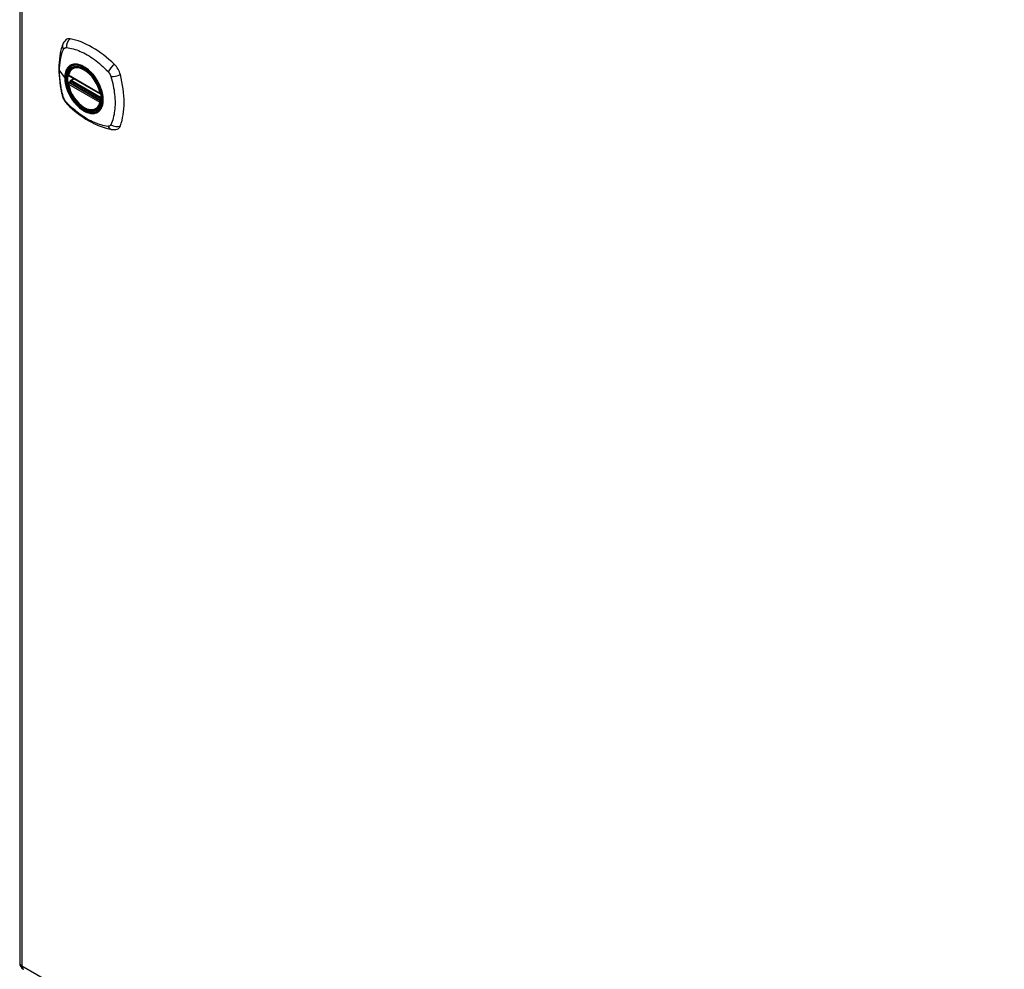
# Model space of a CAD drawing. Header units: inches. Extents: x 20 to 683, y 61 to 320.
# Tile 196 of 204: x 581 to 594, y 287 to 299. Entities that reach past the tile are written whole.
import ezdxf

# ---------------------------------------------------------------- set-up
doc = ezdxf.new("R2010")
doc.units = ezdxf.units.IN
doc.header["$MEASUREMENT"] = 0
doc.layers.add('Visible Edges(ANSI)', color=7, linetype='Continuous', lineweight=25)
doc.layers.add('Visible Tangent Edges(ANSI)', color=7, linetype='Continuous', lineweight=25)

msp = doc.modelspace()

# ---------------------------------------------------------------- linework, layer by layer
at = {"layer": 'Visible Edges(ANSI)'}
for p, q in [((580.885, 311.192), (580.885, 286.895)), ((581.586, 298.672), (581.596, 298.679)), ((581.529, 298.568), (581.943, 298.33)), ((581.529, 298.473), (581.543, 298.481)), ((581.548, 298.492), (581.548, 298.495)), ((581.554, 298.506), (581.595, 298.53)), ((581.898, 298.13), (581.908, 298.136))]:
    msp.add_line(p, q, dxfattribs=at)
at = {"layer": 'Visible Edges(ANSI)', "flags": 128}
for points in [[(581.49, 299.038), (581.477, 299.024), (581.466, 299.01), (581.458, 298.996), (581.452, 298.981)], [(581.452, 298.981), (581.444, 298.96), (581.438, 298.941), (581.432, 298.922), (581.427, 298.903), (581.423, 298.885), (581.419, 298.865), (581.412, 298.825), (581.406, 298.785), (581.402, 298.743), (581.4, 298.701), (581.399, 298.658), (581.4, 298.614), (581.402, 298.57), (581.406, 298.526), (581.411, 298.481), (581.418, 298.435), (581.426, 298.39), (581.436, 298.344), (581.442, 298.321), (581.445, 298.309), (581.448, 298.295)], [(581.523, 298.581), (581.527, 298.596), (581.533, 298.61), (581.539, 298.623), (581.546, 298.635), (581.555, 298.647), (581.564, 298.656), (581.574, 298.665), (581.586, 298.672)], [(581.543, 298.481), (581.545, 298.483), (581.547, 298.486), (581.548, 298.489), (581.548, 298.492)], [(581.84, 298.591), (581.858, 298.569), (581.875, 298.546), (581.892, 298.521), (581.907, 298.496), (581.921, 298.471), (581.934, 298.444), (581.945, 298.417), (581.955, 298.391)], [(581.898, 298.13), (581.886, 298.124), (581.874, 298.12), (581.862, 298.117), (581.848, 298.115), (581.835, 298.114), (581.821, 298.115), (581.807, 298.117), (581.792, 298.121), (581.778, 298.125), (581.763, 298.131), (581.748, 298.138), (581.734, 298.146), (581.719, 298.155), (581.704, 298.165), (581.69, 298.177), (581.676, 298.189), (581.662, 298.202), (581.649, 298.216), (581.636, 298.23), (581.623, 298.246), (581.611, 298.262), (581.599, 298.278), (581.588, 298.295), (581.578, 298.313), (581.568, 298.331), (581.56, 298.349), (581.551, 298.367), (581.544, 298.386), (581.538, 298.405), (581.532, 298.423), (581.527, 298.442), (581.523, 298.46)], [(581.448, 298.295), (581.453, 298.281), (581.458, 298.268), (581.464, 298.256), (581.47, 298.244), (581.478, 298.232), (581.486, 298.22), (581.495, 298.209), (581.504, 298.199)], [(581.504, 298.199), (581.514, 298.189), (581.523, 298.18), (581.541, 298.163), (581.575, 298.133), (581.61, 298.103), (581.646, 298.074), (581.682, 298.047), (581.719, 298.021), (581.756, 297.997), (581.793, 297.975), (581.831, 297.954), (581.868, 297.935), (581.906, 297.918), (581.945, 297.903), (581.983, 297.889), (582.021, 297.877), (582.059, 297.868), (582.078, 297.863), (582.088, 297.861), (582.1, 297.859)], [(582.1, 297.859), (582.115, 297.858), (582.131, 297.858), (582.149, 297.86), (582.167, 297.864)]]:
    msp.add_lwpolyline(points, dxfattribs=at)
at = {"layer": 'Visible Edges(ANSI)'}
for centre, radius, start, end in [((581.535, 298.578), 0.0118, 166.5789, 240.064), ((581.535, 298.462), 0.0118, 119.936, 190.602), ((581.56, 298.496), 0.0118, 119.936, 187.8207), ((581.949, 298.34), 0.0118, 240.064, 282.6676), ((580.984, 286.895), 0.099, 180, 240.064)]:
    msp.add_arc(centre, radius, start, end, dxfattribs=at)
for centre, major_axis, start_param, end_param in [((581.589, 298.892), (-0.088, 0.154), 5.827357, 6.408431), ((581.839, 297.894), (-0.639, 1.109), 5.172085, 5.827357), ((581.735, 298.397), (0.157, -0.273), 2.362013, 7.062765), ((582.09, 298.603), (0.088, -0.154), 1.114968, 2.030492), ((581.352, 298.738), (-0.639, 1.109), 3.601288, 4.256561), ((582.09, 298.023), (0.088, -0.154), 6.157956, 6.742881)]:
    msp.add_ellipse(centre, major_axis=major_axis, ratio=0.578093, start_param=start_param, end_param=end_param, dxfattribs=at)
msp.add_ellipse((581.731, 298.395), major_axis=(0.16, -0.277), ratio=0.578093, dxfattribs=at)
at = {"layer": 'Visible Tangent Edges(ANSI)'}
for p, q in [((580.914, 311.152), (580.914, 286.855)), ((581.409, 298.63), (581.478, 298.54)), ((581.94, 298.335), (581.526, 298.574)), ((581.535, 298.472), (581.546, 298.479)), ((581.949, 298.234), (581.535, 298.472)), ((581.546, 298.479), (581.956, 298.242)), ((581.957, 298.259), (581.554, 298.491)), ((581.56, 298.506), (581.598, 298.528)), ((581.957, 298.277), (581.56, 298.506)), ((581.526, 298.458), (581.94, 298.219)), ((581.956, 298.238), (581.949, 298.234)), ((580.914, 286.855), (631.546, 257.697))]:
    msp.add_line(p, q, dxfattribs=at)
at = {"layer": 'Visible Tangent Edges(ANSI)', "flags": 128}
for points in [[(581.409, 298.63), (581.409, 298.644), (581.409, 298.657), (581.41, 298.67), (581.41, 298.683), (581.411, 298.696), (581.412, 298.709), (581.413, 298.722), (581.415, 298.734), (581.416, 298.747), (581.418, 298.759), (581.42, 298.771), (581.422, 298.783), (581.424, 298.795), (581.427, 298.806), (581.429, 298.818), (581.432, 298.829), (581.435, 298.84), (581.438, 298.852), (581.441, 298.862), (581.445, 298.873), (581.449, 298.884), (581.452, 298.894), (581.456, 298.905), (581.462, 298.916)], [(581.462, 298.916), (581.463, 298.918), (581.464, 298.919), (581.465, 298.921), (581.466, 298.923), (581.467, 298.924), (581.469, 298.925), (581.47, 298.927), (581.471, 298.928), (581.473, 298.929), (581.474, 298.93), (581.475, 298.931), (581.477, 298.932), (581.479, 298.933), (581.48, 298.934), (581.482, 298.934), (581.483, 298.935), (581.485, 298.936), (581.487, 298.936), (581.489, 298.936), (581.491, 298.937), (581.492, 298.937), (581.494, 298.937), (581.496, 298.937), (581.498, 298.937)], [(581.498, 298.937), (581.522, 298.935), (581.544, 298.931), (581.566, 298.926), (581.589, 298.92), (581.612, 298.914), (581.635, 298.906), (581.658, 298.898), (581.681, 298.888), (581.704, 298.878), (581.727, 298.867), (581.751, 298.855), (581.774, 298.842), (581.798, 298.828), (581.821, 298.813), (581.844, 298.798), (581.867, 298.781), (581.89, 298.764), (581.913, 298.746), (581.935, 298.727), (581.958, 298.708), (581.98, 298.688), (582.002, 298.667), (582.024, 298.646), (582.048, 298.621)], [(581.462, 298.281), (581.456, 298.299), (581.452, 298.314), (581.449, 298.329), (581.445, 298.343), (581.441, 298.358), (581.438, 298.373), (581.435, 298.388), (581.432, 298.403), (581.429, 298.417), (581.427, 298.432), (581.424, 298.447), (581.422, 298.461), (581.42, 298.476), (581.418, 298.49), (581.416, 298.505), (581.415, 298.519), (581.413, 298.533), (581.412, 298.547), (581.411, 298.561), (581.41, 298.575), (581.41, 298.589), (581.409, 298.603), (581.409, 298.617), (581.409, 298.63)], [(581.536, 298.692), (581.531, 298.688), (581.527, 298.684), (581.523, 298.68), (581.518, 298.675), (581.515, 298.67), (581.511, 298.665), (581.507, 298.66), (581.504, 298.654), (581.501, 298.649), (581.498, 298.643), (581.495, 298.636), (581.493, 298.63), (581.49, 298.624), (581.488, 298.617), (581.486, 298.61), (581.484, 298.603), (581.483, 298.595), (581.482, 298.588), (581.48, 298.58), (581.479, 298.572), (581.479, 298.564), (581.478, 298.556), (581.478, 298.548), (581.478, 298.54)], [(581.482, 298.538), (581.482, 298.562), (581.485, 298.584), (581.489, 298.606), (581.496, 298.625), (581.503, 298.644), (581.513, 298.66), (581.524, 298.674), (581.536, 298.687), (581.55, 298.697), (581.565, 298.705), (581.581, 298.711), (581.598, 298.715), (581.616, 298.716), (581.636, 298.716), (581.655, 298.713), (581.676, 298.707), (581.696, 298.7), (581.717, 298.69), (581.738, 298.678), (581.759, 298.664), (581.78, 298.649), (581.8, 298.631), (581.82, 298.612), (581.839, 298.591)], [(581.569, 298.712), (581.567, 298.711), (581.566, 298.71), (581.564, 298.71), (581.563, 298.709), (581.562, 298.708), (581.56, 298.708), (581.559, 298.707), (581.557, 298.706), (581.556, 298.706), (581.554, 298.705), (581.553, 298.704), (581.552, 298.703), (581.55, 298.702), (581.549, 298.702), (581.547, 298.701), (581.546, 298.7), (581.545, 298.699), (581.543, 298.698), (581.542, 298.697), (581.541, 298.696), (581.54, 298.695), (581.538, 298.694), (581.537, 298.693), (581.536, 298.692)], [(581.891, 298.526), (581.879, 298.543), (581.867, 298.56), (581.855, 298.576), (581.842, 298.591), (581.829, 298.606), (581.816, 298.62), (581.802, 298.633), (581.788, 298.645), (581.774, 298.657), (581.759, 298.668), (581.745, 298.677), (581.73, 298.686), (581.716, 298.694), (581.701, 298.701), (581.687, 298.707), (581.672, 298.712), (581.658, 298.715), (581.644, 298.718), (581.631, 298.72), (581.618, 298.72), (581.605, 298.72), (581.592, 298.718), (581.58, 298.715), (581.569, 298.712)], [(582.048, 298.621), (582.05, 298.618), (582.052, 298.616), (582.054, 298.614), (582.055, 298.611), (582.057, 298.609), (582.059, 298.607), (582.061, 298.604), (582.063, 298.602), (582.064, 298.599), (582.066, 298.596), (582.068, 298.594), (582.069, 298.591), (582.071, 298.588), (582.072, 298.586), (582.074, 298.583), (582.075, 298.58), (582.076, 298.578), (582.078, 298.575), (582.079, 298.572), (582.08, 298.569), (582.081, 298.566), (582.082, 298.563), (582.083, 298.561), (582.084, 298.558)], [(581.478, 298.54), (581.478, 298.531), (581.478, 298.523), (581.479, 298.514), (581.479, 298.505), (581.48, 298.496), (581.482, 298.487), (581.483, 298.478), (581.484, 298.469), (581.486, 298.46), (581.488, 298.451), (581.49, 298.442), (581.493, 298.432), (581.495, 298.423), (581.498, 298.414), (581.501, 298.404), (581.504, 298.395), (581.507, 298.385), (581.511, 298.376), (581.515, 298.366), (581.519, 298.357), (581.523, 298.348), (581.527, 298.339), (581.531, 298.329), (581.536, 298.32)], [(581.955, 298.391), (581.969, 298.343), (581.977, 298.296), (581.98, 298.251), (581.977, 298.21), (581.968, 298.173), (581.955, 298.14), (581.936, 298.114), (581.913, 298.093), (581.886, 298.08), (581.855, 298.074), (581.822, 298.074), (581.786, 298.082), (581.749, 298.097), (581.712, 298.119), (581.675, 298.146), (581.639, 298.179), (581.606, 298.217), (581.575, 298.259), (581.548, 298.304), (581.525, 298.351), (581.506, 298.399), (581.493, 298.447), (581.484, 298.494), (581.482, 298.538)], [(581.543, 298.481), (581.543, 298.481), (581.543, 298.481), (581.543, 298.481), (581.543, 298.481), (581.543, 298.48), (581.543, 298.48), (581.543, 298.48), (581.543, 298.48), (581.543, 298.48), (581.543, 298.48), (581.543, 298.48), (581.543, 298.48), (581.543, 298.48), (581.543, 298.48), (581.543, 298.48), (581.543, 298.48), (581.543, 298.48), (581.543, 298.48), (581.543, 298.48), (581.543, 298.48), (581.543, 298.48), (581.543, 298.48), (581.543, 298.48), (581.543, 298.48)], [(581.543, 298.48), (581.543, 298.48), (581.543, 298.48), (581.543, 298.48), (581.543, 298.48), (581.543, 298.48), (581.543, 298.48), (581.543, 298.48), (581.543, 298.48), (581.543, 298.48), (581.543, 298.48), (581.543, 298.48), (581.543, 298.48), (581.543, 298.48), (581.543, 298.48), (581.543, 298.48), (581.543, 298.48), (581.543, 298.48), (581.544, 298.48), (581.544, 298.48), (581.544, 298.479), (581.544, 298.479), (581.544, 298.479), (581.544, 298.479), (581.545, 298.479)], [(581.545, 298.479), (581.545, 298.479), (581.545, 298.479), (581.545, 298.479), (581.545, 298.479), (581.545, 298.479), (581.545, 298.479), (581.545, 298.479), (581.545, 298.479), (581.545, 298.479), (581.545, 298.479), (581.545, 298.479), (581.545, 298.479), (581.545, 298.479), (581.546, 298.479), (581.546, 298.479), (581.546, 298.479), (581.546, 298.479), (581.546, 298.479), (581.546, 298.479), (581.546, 298.479), (581.546, 298.479), (581.546, 298.479), (581.546, 298.479), (581.546, 298.479)], [(581.548, 298.494), (581.548, 298.494), (581.548, 298.493), (581.548, 298.493), (581.548, 298.493), (581.548, 298.493), (581.548, 298.493), (581.548, 298.493), (581.548, 298.493), (581.548, 298.493), (581.548, 298.493), (581.548, 298.493), (581.548, 298.493), (581.548, 298.493), (581.548, 298.493), (581.548, 298.493), (581.548, 298.493), (581.548, 298.493), (581.548, 298.493), (581.548, 298.492), (581.548, 298.492), (581.548, 298.492), (581.548, 298.492), (581.548, 298.492), (581.548, 298.492)], [(581.551, 298.493), (581.551, 298.493), (581.551, 298.493), (581.551, 298.493), (581.551, 298.493), (581.551, 298.493), (581.55, 298.493), (581.55, 298.493), (581.55, 298.493), (581.55, 298.493), (581.55, 298.493), (581.55, 298.493), (581.549, 298.493), (581.549, 298.494), (581.549, 298.494), (581.549, 298.494), (581.549, 298.494), (581.549, 298.494), (581.549, 298.494), (581.549, 298.494), (581.549, 298.494), (581.549, 298.494), (581.549, 298.494), (581.548, 298.494), (581.548, 298.494)], [(581.554, 298.491), (581.554, 298.491), (581.554, 298.492), (581.554, 298.492), (581.554, 298.492), (581.554, 298.492), (581.554, 298.492), (581.554, 298.492), (581.553, 298.492), (581.553, 298.492), (581.553, 298.492), (581.553, 298.492), (581.553, 298.492), (581.553, 298.492), (581.553, 298.492), (581.553, 298.492), (581.552, 298.492), (581.552, 298.493), (581.552, 298.493), (581.552, 298.493), (581.552, 298.493), (581.552, 298.493), (581.552, 298.493), (581.552, 298.493), (581.551, 298.493)], [(581.924, 298.469), (581.923, 298.471), (581.922, 298.474), (581.92, 298.476), (581.919, 298.478), (581.918, 298.481), (581.916, 298.483), (581.915, 298.486), (581.914, 298.488), (581.912, 298.491), (581.911, 298.493), (581.91, 298.495), (581.908, 298.498), (581.907, 298.5), (581.905, 298.503), (581.904, 298.505), (581.903, 298.507), (581.901, 298.51), (581.9, 298.512), (581.898, 298.515), (581.897, 298.517), (581.895, 298.519), (581.894, 298.522), (581.892, 298.524), (581.891, 298.526)], [(581.924, 298.097), (581.933, 298.105), (581.941, 298.114), (581.949, 298.124), (581.956, 298.135), (581.962, 298.146), (581.967, 298.159), (581.972, 298.172), (581.976, 298.186), (581.979, 298.201), (581.981, 298.217), (581.982, 298.233), (581.982, 298.249), (581.982, 298.266), (581.981, 298.284), (581.979, 298.302), (581.976, 298.32), (581.972, 298.338), (581.967, 298.357), (581.962, 298.376), (581.956, 298.394), (581.949, 298.413), (581.941, 298.432), (581.933, 298.45), (581.924, 298.469)], [(582.084, 298.558), (582.094, 298.525), (582.101, 298.495), (582.108, 298.466), (582.115, 298.436), (582.12, 298.407), (582.125, 298.378), (582.129, 298.349), (582.133, 298.321), (582.136, 298.292), (582.138, 298.264), (582.139, 298.237), (582.139, 298.21), (582.139, 298.183), (582.138, 298.156), (582.136, 298.131), (582.133, 298.105), (582.129, 298.081), (582.125, 298.056), (582.12, 298.033), (582.115, 298.01), (582.108, 297.987), (582.101, 297.965), (582.094, 297.944), (582.084, 297.922)], [(581.477, 298.247), (581.476, 298.249), (581.475, 298.25), (581.475, 298.251), (581.474, 298.253), (581.473, 298.254), (581.473, 298.256), (581.472, 298.257), (581.471, 298.258), (581.471, 298.26), (581.47, 298.261), (581.469, 298.262), (581.469, 298.264), (581.468, 298.265), (581.467, 298.267), (581.467, 298.268), (581.466, 298.269), (581.466, 298.271), (581.465, 298.272), (581.464, 298.274), (581.464, 298.275), (581.463, 298.276), (581.463, 298.278), (581.462, 298.279), (581.462, 298.281)], [(581.498, 298.218), (581.497, 298.219), (581.496, 298.22), (581.495, 298.221), (581.494, 298.222), (581.493, 298.223), (581.492, 298.225), (581.492, 298.226), (581.491, 298.227), (581.49, 298.228), (581.489, 298.229), (581.488, 298.231), (581.487, 298.232), (581.486, 298.233), (581.485, 298.234), (581.484, 298.236), (581.483, 298.237), (581.483, 298.238), (581.482, 298.24), (581.481, 298.241), (581.48, 298.242), (581.479, 298.243), (581.479, 298.245), (581.478, 298.246), (581.477, 298.247)], [(582.048, 297.901), (582.024, 297.904), (582.002, 297.908), (581.98, 297.913), (581.958, 297.919), (581.935, 297.925), (581.913, 297.933), (581.89, 297.941), (581.867, 297.951), (581.844, 297.961), (581.821, 297.972), (581.798, 297.984), (581.774, 297.997), (581.751, 298.011), (581.727, 298.026), (581.704, 298.042), (581.681, 298.058), (581.658, 298.075), (581.635, 298.093), (581.612, 298.112), (581.589, 298.131), (581.566, 298.151), (581.544, 298.172), (581.522, 298.193), (581.498, 298.218)], [(581.536, 298.32), (581.537, 298.318), (581.538, 298.315), (581.54, 298.313), (581.541, 298.31), (581.542, 298.308), (581.543, 298.305), (581.545, 298.303), (581.546, 298.301), (581.547, 298.298), (581.549, 298.296), (581.55, 298.293), (581.552, 298.291), (581.553, 298.288), (581.554, 298.286), (581.556, 298.284), (581.557, 298.281), (581.559, 298.279), (581.56, 298.277), (581.562, 298.274), (581.563, 298.272), (581.564, 298.27), (581.566, 298.267), (581.567, 298.265), (581.569, 298.263)], [(581.569, 298.263), (581.58, 298.246), (581.592, 298.229), (581.605, 298.213), (581.618, 298.198), (581.631, 298.183), (581.645, 298.169), (581.658, 298.156), (581.672, 298.144), (581.687, 298.132), (581.701, 298.121), (581.716, 298.112), (581.73, 298.103), (581.745, 298.095), (581.759, 298.088), (581.774, 298.082), (581.788, 298.077), (581.802, 298.073), (581.816, 298.071), (581.829, 298.069), (581.842, 298.069), (581.855, 298.069), (581.868, 298.071), (581.879, 298.073), (581.891, 298.077)], [(581.891, 298.077), (581.892, 298.078), (581.894, 298.078), (581.895, 298.079), (581.897, 298.08), (581.898, 298.08), (581.9, 298.081), (581.901, 298.082), (581.903, 298.082), (581.904, 298.083), (581.905, 298.084), (581.907, 298.085), (581.908, 298.086), (581.91, 298.086), (581.911, 298.087), (581.912, 298.088), (581.914, 298.089), (581.915, 298.09), (581.916, 298.091), (581.918, 298.092), (581.919, 298.093), (581.92, 298.094), (581.922, 298.095), (581.923, 298.096), (581.924, 298.097)], [(582.084, 297.922), (582.083, 297.921), (582.082, 297.919), (582.081, 297.917), (582.08, 297.916), (582.079, 297.914), (582.078, 297.913), (582.076, 297.912), (582.075, 297.911), (582.074, 297.909), (582.072, 297.908), (582.071, 297.907), (582.069, 297.906), (582.068, 297.906), (582.066, 297.905), (582.064, 297.904), (582.063, 297.903), (582.061, 297.903), (582.059, 297.902), (582.057, 297.902), (582.055, 297.902), (582.054, 297.902), (582.052, 297.901), (582.05, 297.901), (582.048, 297.901)]]:
    msp.add_lwpolyline(points, dxfattribs=at)
at = {"layer": 'Visible Tangent Edges(ANSI)'}
for centre, major_axis, ratio, start_param, end_param in [((581.589, 298.955), (0.026, 0.115), 0.753973, 0.758368, 1.895638), ((581.562, 298.939), (-0.11, 0.042), 0.703309, 0, 0.764267), ((581.734, 298.397), (-0.173, 0.3), 0.578093, 5.049679, 10.658285), ((581.733, 298.396), (-0.15, 0.261), 0.578093, 4.16689, 6.832552), ((581.742, 298.401), (-0.156, 0.271), 0.578093, 6.165882, 6.283185), ((582.118, 298.65), (0.0787, 0.0881), 0.342407, 1.057534, 2.194805), ((581.482, 298.541), (0.00492, 0), 0.575862, 3.5561, 4.570492), ((581.535, 298.578), (-0.0115, 0.0027), 0.695905, 0, 0.935665), ((581.535, 298.578), (-0.0059, -0.0102), 0.578093, 5.495853, 6.283185), ((581.535, 298.462), (-0.0059, -0.0102), 0.578093, 3.925057, 5.495853), ((581.535, 298.462), (-0.0059, 0.0102), 0.578093, 5.499721, 6.283185), ((581.537, 298.491), (0.0019, -0.0117), 0.983789, 0.322582, 1.638537), ((581.543, 298.49), (0.0039, 0.0112), 0.654364, 3.80656, 5.233141), ((581.546, 298.488), (0.0059, 0.0102), 0.578093, 3.925057, 5.333981), ((581.56, 298.496), (-0.0117, -0.0016), 0.469248, 0, 0.204023), ((581.56, 298.496), (-0.0059, -0.0102), 0.578093, 3.925057, 5.349392), ((581.56, 298.496), (-0.0059, 0.0102), 0.578093, 5.499721, 6.283185), ((582.145, 298.604), (-0.116, -0.024), 0.339589, 0.945739, 2.083009), ((581.535, 298.462), (-0.0116, -0.0022), 0.423362, 0, 0.692028), ((581.733, 298.396), (0.15, -0.261), 0.578093, 4.16689, 6.832552), ((581.562, 298.327), (-0.114, -0.032), 0.388839, 0, 0.392668), ((581.589, 298.281), (-0.0848, -0.0822), 0.391657, 5.889683, 6.283185), ((581.949, 298.34), (-0.0059, -0.0102), 0.578093, 5.495853, 6.283185), ((581.949, 298.34), (-0.0116, -0.0022), 0.423362, 0.692028, 1.60444), ((581.949, 298.224), (0.0059, 0.0102), 0.578093, 0.783464, 2.354261), ((581.949, 298.224), (0.0115, -0.0027), 0.695905, 4.077257, 5.159885), ((581.949, 298.224), (0.0059, -0.0102), 0.578093, 1.626874, 2.358128), ((581.742, 298.401), (0.156, -0.271), 0.578093, 0, 0.117303), ((582.118, 297.976), (-0.019, -0.117), 0.704723, 5.515471, 6.283185), ((582.145, 297.992), (-0.113, 0.034), 0.752559, 1.242442, 2.379712), ((580.984, 286.895), (-0.099, 0), 0.575862, 0, 0.785398), ((580.984, 286.895), (-0.0494, -0.0858), 0.578093, 5.495853, 6.283185)]:
    msp.add_ellipse(centre, major_axis=major_axis, ratio=ratio, start_param=start_param, end_param=end_param, dxfattribs=at)
for centre, major_axis in [((581.734, 298.397), (-0.171, 0.297)), ((581.731, 298.395), (0.162, -0.282)), ((581.731, 298.395), (-0.162, 0.281))]:
    msp.add_ellipse(centre, major_axis=major_axis, ratio=0.578093, dxfattribs=at)

doc.saveas('drawing.dxf')
